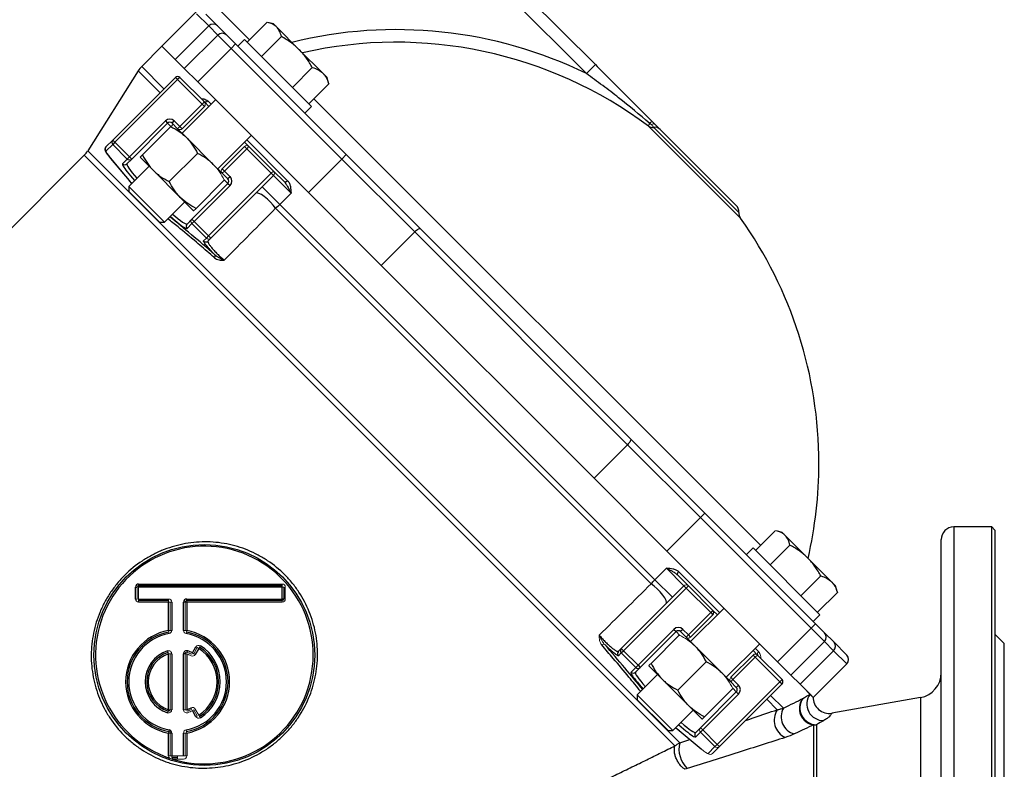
# Model space of a CAD drawing. Header units: millimetres. Extents: x -2057 to -42, y -528 to 953.
# Tile 15 of 22: x -769 to -456, y 205 to 442. Entities that reach past the tile are written whole.
import ezdxf

# ---------------------------------------------------------------- set-up
doc = ezdxf.new("R2010")
doc.units = ezdxf.units.MM

msp = doc.modelspace()

# ---------------------------------------------------------------- linework, layer by layer
at = {"color": 0, "linetype": 'Continuous', "lineweight": 25}
for p, q in [((-643.51, 485.42), (-586.03, 427.95)), ((-588.86, 425.12), (-646.33, 482.59)), ((-711.39, 445.82), (-723.41, 433.8)), ((-708.61, 440.21), (-712.43, 444.03)), ((-709.53, 443.96), (-705.84, 440.27)), ((-705.73, 445.82), (-695.72, 435.81)), ((-719.21, 429.6), (-708.61, 440.21)), ((-705.73, 437.34), (-708.61, 440.21)), ((-705.84, 440.27), (-702.9, 437.34)), ((-690.12, 441.42), (-696.43, 435.11)), ((-688.05, 440.87), (-689.82, 441.35)), ((-688.05, 440.87), (-687.07, 439.89)), ((-716.34, 426.73), (-705.73, 437.34)), ((-701.49, 433.09), (-705.73, 437.34)), ((-702.9, 437.34), (-700.07, 434.51)), ((-687.07, 439.89), (-679.88, 432.7)), ((-700.07, 434.51), (-701.49, 433.09)), ((-700.07, 434.51), (-664.98, 399.42)), ((-697.25, 435.92), (-699.37, 433.8)), ((-676.03, 414.71), (-697.25, 435.92)), ((-685.54, 436.84), (-691.85, 430.53)), ((-723.41, 433.8), (-729.85, 427.36)), ((-719.21, 429.6), (-723.41, 433.8)), ((-701.49, 433.09), (-712.1, 422.49)), ((-666.4, 398), (-701.49, 433.09)), ((-679.88, 432.7), (-672.38, 425.2)), ((-716.34, 426.73), (-719.21, 429.6)), ((-586.03, 427.95), (-588.86, 425.12)), ((-730.96, 425.97), (-746.97, 400.61)), ((-724.02, 419.04), (-730.96, 425.97)), ((-729.85, 427.36), (-722.78, 420.29)), ((-712.1, 422.49), (-716.34, 426.73)), ((-675.75, 427.05), (-682.06, 420.73)), ((-672.38, 425.2), (-671.08, 423.9)), ((-739.02, 404.04), (-719.17, 423.9)), ((-718.46, 423.19), (-738.32, 403.34)), ((-718.46, 423.19), (-719.17, 423.9)), ((-717.75, 423.9), (-718.46, 423.19)), ((-710.68, 415.42), (-718.46, 423.19)), ((-717.75, 423.9), (-709.97, 416.12)), ((-712.1, 422.49), (-677, 387.39)), ((-670.54, 421.84), (-676.85, 415.52)), ((-670.61, 422.13), (-671.08, 423.9)), ((-670.63, 422.12), (-670.54, 421.84)), ((-717.75, 408.34), (-710.68, 415.42)), ((-706.44, 416.83), (-717.05, 406.22)), ((-708.9, 416.46), (-707.85, 415.42)), ((-675.24, 417.13), (-533.6, 275.5)), ((-709.97, 414.71), (-717.05, 407.64)), ((-678.15, 412.59), (-676.03, 414.71)), ((-733.72, 398.74), (-722.35, 410.11)), ((-721.64, 409.41), (-733.01, 398.03)), ((-722.35, 410.11), (-721.64, 409.41)), ((-720.68, 408.45), (-721.64, 409.41)), ((-720.23, 409.41), (-719.52, 410.11)), ((-718.46, 407.64), (-720.23, 409.41)), ((-719.52, 410.11), (-717.75, 408.34)), ((-718.46, 407.64), (-715.63, 404.81)), ((-539.97, 379.24), (-569.17, 408.44)), ((-540.52, 381.08), (-567.5, 408.07)), ((-565.51, 407.42), (-541.4, 383.31)), ((-741.18, 401.89), (-739.02, 404.04)), ((-738.32, 403.34), (-739.02, 404.04)), ((-738.32, 403.34), (-739.02, 402.63)), ((-738.32, 403.34), (-733.72, 398.74)), ((-715.63, 404.81), (-707.15, 396.32)), ((-705.73, 394.91), (-695.12, 405.52)), ((-696.54, 404.1), (-683.57, 391.14)), ((-746.97, 400.61), (-559.29, 212.93)), ((-739.02, 402.63), (-741.18, 400.47)), ((-734.43, 398.03), (-739.02, 402.63)), ((-721.1, 390.86), (-712.15, 399.81)), ((-704.32, 394.91), (-697.25, 401.98)), ((-696.54, 401.27), (-703.61, 394.2)), ((-688.76, 393.5), (-696.54, 401.27)), ((-695.83, 401.98), (-688.05, 394.2)), ((-748.08, 399.23), (-914.06, 233.25)), ((-560.81, 211.95), (-748.08, 399.23)), ((-739.77, 398.28), (-733.93, 391.32)), ((-739.77, 398.28), (-739.71, 398.22)), ((-739.71, 398.22), (-733.87, 391.26)), ((-735.94, 396.52), (-734.43, 398.03)), ((-733.01, 398.03), (-734.53, 396.52)), ((-730.34, 398.59), (-726.1, 394.34)), ((-677, 387.39), (-666.4, 398)), ((-664.98, 399.42), (-666.4, 398)), ((-643.29, 374.9), (-666.4, 398)), ((-664.98, 399.42), (-641.42, 375.85)), ((-727.51, 395.76), (-733.96, 389.31)), ((-726.1, 394.34), (-717.61, 385.86)), ((-708.62, 373.64), (-688.76, 393.5)), ((-702.55, 391.73), (-704.32, 393.5)), ((-703.61, 394.2), (-701.84, 392.43)), ((-688.05, 394.2), (-684.7, 390.85)), ((-733.93, 391.32), (-733.87, 391.26)), ((-733.87, 391.26), (-733.05, 390.21)), ((-733.3, 390.54), (-733.06, 390.24)), ((-733.15, 390.12), (-733.06, 390.24)), ((-713.92, 378.94), (-702.55, 390.31)), ((-688.05, 392.79), (-707.91, 372.93)), ((-702.55, 390.31), (-703.69, 391.46)), ((-701.84, 392.43), (-702.55, 391.73)), ((-702.55, 390.31), (-701.84, 389.61)), ((-682.48, 387.22), (-688.05, 392.79)), ((-733.96, 389.31), (-733.96, 387.78)), ((-733.96, 389.31), (-723.51, 378.86)), ((-733.96, 387.78), (-724.92, 378.75)), ((-701.84, 389.61), (-713.22, 378.23)), ((-686.09, 383.6), (-691.67, 389.18)), ((-682.48, 387.22), (-686.09, 383.6)), ((-653.9, 364.29), (-677, 387.39)), ((-722.64, 378), (-716.2, 384.44)), ((-717.61, 385.86), (-713.37, 381.62)), ((-568.33, 263.35), (-687.39, 382.4)), ((-686.09, 383.6), (-567.13, 264.64)), ((-724.92, 378.75), (-724.17, 378)), ((-724.17, 378), (-722.64, 378)), ((-723.51, 378.86), (-722.64, 378)), ((-715.44, 377.42), (-713.92, 378.94)), ((-713.22, 378.23), (-708.62, 373.64)), ((-713.92, 377.53), (-715.44, 376.01)), ((-709.32, 372.93), (-713.92, 377.53)), ((-643.29, 374.9), (-653.9, 364.29)), ((-575.84, 307.44), (-643.29, 374.9)), ((-641.42, 375.85), (-574.88, 309.32)), ((-710.22, 372.04), (-709.32, 372.93)), ((-707.91, 372.93), (-708.8, 372.04)), ((-586.44, 296.83), (-653.9, 364.29)), ((-574.88, 309.32), (-551.32, 285.75)), ((-586.44, 296.83), (-575.84, 307.44)), ((-552.73, 284.34), (-575.84, 307.44)), ((-563.34, 273.73), (-586.44, 296.83)), ((-552.73, 284.34), (-563.34, 273.73)), ((-551.32, 285.75), (-552.73, 284.34)), ((-517.64, 249.25), (-552.73, 284.34)), ((-551.32, 285.75), (-516.23, 250.66)), ((-460.37, 281.36), (-472.37, 281.36)), ((-472.37, 281.36), (-472.37, 117.36)), ((-459.37, 280.36), (-460.37, 281.36)), ((-460.37, 117.36), (-460.37, 281.36)), ((-528.9, 280.2), (-535.21, 273.89)), ((-526.83, 279.65), (-528.6, 280.13)), ((-526.83, 279.65), (-525.85, 278.67)), ((-525.85, 278.67), (-518.66, 271.48)), ((-459.37, 280.36), (-459.37, 116.39)), ((-536.03, 274.7), (-538.15, 272.58)), ((-514.81, 253.49), (-536.03, 274.7)), ((-524.32, 275.62), (-530.63, 269.31)), ((-476.37, 113.45), (-476.37, 277.36)), ((-528.25, 238.64), (-563.34, 273.73)), ((-518.66, 271.48), (-511.16, 263.98)), ((-567.13, 264.64), (-563.52, 268.25)), ((-557.95, 262.68), (-563.52, 268.25)), ((-559.88, 266.03), (-556.53, 262.68)), ((-559.6, 267.16), (-546.63, 254.2)), ((-514.53, 265.83), (-520.84, 259.51)), ((-731.83, 258.52), (-731.83, 262.27)), ((-731.83, 262.27), (-731.33, 262.27)), ((-730.83, 263.27), (-685.33, 263.27)), ((-730.83, 263.27), (-730.83, 262.77)), ((-730.83, 262.77), (-685.33, 262.77)), ((-685.33, 262.27), (-730.83, 262.27)), ((-685.33, 258.52), (-685.33, 262.27)), ((-684.83, 262.27), (-684.83, 258.52)), ((-577.8, 242.82), (-557.95, 262.68)), ((-561.56, 259.07), (-567.13, 264.64)), ((-556.53, 262.68), (-548.75, 254.9)), ((-511.16, 263.98), (-509.86, 262.68)), ((-509.39, 260.91), (-509.86, 262.68)), ((-557.24, 261.97), (-577.1, 242.12)), ((-549.46, 254.2), (-557.24, 261.97)), ((-509.31, 260.62), (-515.63, 254.3)), ((-509.41, 260.9), (-509.31, 260.62)), ((-730.83, 258.52), (-721.33, 258.52)), ((-721.33, 258.02), (-730.83, 258.02)), ((-721.33, 257.52), (-730.83, 257.52)), ((-721.33, 248.52), (-721.33, 257.52)), ((-720.33, 257.52), (-720.33, 248.52)), ((-716.58, 248.52), (-716.58, 257.52)), ((-716.08, 257.52), (-716.58, 257.52)), ((-715.58, 258.52), (-685.33, 258.52)), ((-715.58, 258.02), (-715.58, 258.52)), ((-685.33, 258.02), (-715.58, 258.02)), ((-685.33, 257.52), (-715.58, 257.52)), ((-715.58, 257.52), (-715.58, 248.52)), ((-685.33, 258.02), (-685.33, 258.52)), ((-684.83, 258.52), (-685.33, 258.52)), ((-556.53, 247.12), (-549.46, 254.2)), ((-545.22, 255.61), (-555.82, 245)), ((-548.75, 253.49), (-555.82, 246.42)), ((-548.75, 254.9), (-549.46, 254.2)), ((-549.46, 254.2), (-548.75, 253.49)), ((-516.93, 251.37), (-514.81, 253.49)), ((-516.23, 250.66), (-517.64, 249.25)), ((-516.23, 250.66), (-513.4, 247.83)), ((-572.5, 237.52), (-561.13, 248.89)), ((-560.42, 248.18), (-571.79, 236.81)), ((-561.13, 248.89), (-560.42, 248.18)), ((-559.24, 247), (-560.42, 248.18)), ((-558.3, 248.89), (-559.01, 248.18)), ((-557.24, 246.42), (-559.01, 248.18)), ((-558.3, 248.89), (-556.53, 247.12)), ((-528.25, 238.64), (-517.64, 249.25)), ((-513.4, 245), (-517.64, 249.25)), ((-513.4, 247.83), (-510.47, 244.9)), ((-456.37, 244.36), (-459.37, 247.36)), ((-554.41, 243.59), (-545.93, 235.1)), ((-544.51, 233.69), (-533.9, 244.3)), ((-513.4, 245), (-524.01, 234.4)), ((-510.52, 242.13), (-513.4, 245)), ((-510.47, 244.9), (-506.33, 240.76)), ((-456.37, 111.36), (-456.37, 244.36)), ((-721.33, 223.43), (-721.33, 241.12)), ((-720.33, 241.12), (-720.33, 223.43)), ((-716.58, 223.43), (-716.58, 241.12)), ((-716.08, 241.12), (-716.58, 241.12)), ((-715.58, 241.12), (-715.58, 223.43)), ((-715.43, 241.59), (-715.28, 242.07)), ((-713.75, 241.43), (-712.65, 243.34)), ((-711.78, 242.84), (-712.88, 240.93)), ((-578.7, 241.93), (-577.8, 242.82)), ((-577.8, 241.41), (-578.69, 240.52)), ((-577.8, 242.82), (-577.1, 242.12)), ((-577.8, 241.41), (-577.1, 242.12)), ((-573.21, 236.81), (-577.8, 241.41)), ((-577.1, 242.12), (-572.5, 237.52)), ((-543.1, 233.69), (-536.03, 240.76)), ((-535.32, 242.88), (-534.27, 241.83)), ((-534.61, 240.76), (-526.83, 232.98)), ((-510.52, 242.13), (-521.13, 231.52)), ((-506.33, 237.93), (-510.52, 242.13)), ((-573.21, 236.81), (-572.5, 237.52)), ((-572.5, 237.52), (-571.79, 236.81)), ((-569.12, 237.37), (-564.88, 233.12)), ((-559.88, 229.64), (-550.93, 238.59)), ((-535.32, 240.05), (-542.39, 232.98)), ((-527.54, 232.27), (-535.32, 240.05)), ((-524.01, 234.4), (-528.25, 238.64)), ((-516.93, 227.33), (-506.33, 237.93)), ((-574.72, 235.3), (-573.21, 236.81)), ((-571.79, 236.81), (-573.31, 235.3)), ((-566.29, 234.54), (-572.74, 228.09)), ((-521.13, 231.52), (-524.01, 234.4)), ((-564.88, 233.12), (-556.39, 224.64)), ((-547.4, 212.42), (-527.54, 232.27)), ((-526.83, 231.57), (-546.69, 211.71)), ((-541.33, 230.51), (-543.1, 232.27)), ((-542.39, 232.98), (-540.62, 231.21)), ((-541.33, 230.51), (-540.62, 231.21)), ((-527.54, 232.27), (-526.83, 232.98)), ((-527.54, 232.27), (-526.83, 231.57)), ((-516.93, 227.33), (-521.13, 231.52)), ((-572.74, 228.09), (-572.74, 226.56)), ((-572.74, 228.09), (-562.29, 217.64)), ((-552.7, 217.72), (-541.33, 229.09)), ((-540.62, 228.39), (-551.99, 217.01)), ((-541.33, 229.09), (-542.47, 230.24)), ((-541.33, 229.09), (-540.62, 228.39)), ((-530.45, 227.96), (-526.4, 223.91)), ((-572.74, 226.56), (-563.7, 217.53)), ((-528.39, 223.41), (-531.69, 226.71)), ((-482.99, 227.25), (-511.09, 222.29)), ((-482.99, 227.25), (-482.99, -4.53)), ((-721.33, 223.43), (-721.49, 222.95)), ((-721.33, 223.43), (-720.83, 223.43)), ((-712.65, 221.21), (-713.75, 223.12)), ((-561.42, 216.78), (-554.98, 223.22)), ((-556.39, 224.64), (-552.15, 220.4)), ((-516.81, 1.36), (-516.81, 218.6)), ((-515.94, 218.67), (-515.94, 1.28)), ((-721.33, 208.77), (-721.33, 216.03)), ((-721.16, 217.01), (-721.25, 216.52)), ((-720.33, 216.03), (-720.83, 216.03)), ((-720.33, 216.03), (-720.33, 208.77)), ((-716.58, 208.77), (-716.58, 216.03)), ((-715.58, 216.03), (-715.58, 208.77)), ((-563.7, 217.53), (-562.95, 216.78)), ((-562.95, 216.78), (-561.42, 216.78)), ((-562.29, 217.64), (-561.42, 216.78)), ((-560.49, 217.67), (-560.61, 217.59)), ((-560.52, 217.68), (-559.47, 216.86)), ((-559.47, 216.86), (-552.52, 211.03)), ((-559.47, 216.86), (-559.41, 216.8)), ((-559.41, 216.8), (-552.46, 210.96)), ((-554.22, 216.2), (-552.7, 217.72)), ((-552.7, 216.31), (-554.22, 214.79)), ((-548.1, 211.71), (-552.7, 216.31)), ((-551.99, 217.01), (-547.4, 212.42)), ((-559.29, 212.93), (-556.08, 214.01)), ((-550.26, 209.56), (-548.1, 211.71)), ((-546.69, 211.71), (-548.85, 209.55)), ((-720.33, 208.77), (-718.46, 208.77)), ((-718.46, 207.77), (-720.08, 207.77))]:
    msp.add_line(p, q, dxfattribs=at)
at = {"color": 0, "linetype": 'Continuous', "lineweight": 18}
for p, q in [((-719.21, 429.6), (-723.41, 433.8)), ((-709.97, 416.12), (-710.68, 415.42)), ((-709.97, 414.71), (-710.68, 415.42)), ((-709.97, 416.12), (-708.56, 414.71)), ((-729.58, 399.34), (-720.63, 408.29)), ((-718.46, 407.64), (-717.75, 408.34)), ((-717.05, 407.64), (-717.75, 408.34)), ((-697.25, 403.39), (-695.83, 401.98)), ((-696.54, 401.27), (-697.25, 401.98)), ((-696.54, 401.27), (-695.83, 401.98)), ((-733.72, 398.74), (-734.43, 398.03)), ((-733.72, 398.74), (-733.01, 398.03)), ((-707.15, 396.32), (-704.32, 393.5)), ((-703.61, 394.2), (-704.32, 394.91)), ((-703.61, 394.2), (-704.32, 393.5)), ((-688.76, 393.5), (-688.05, 394.2)), ((-688.05, 392.79), (-688.76, 393.5)), ((-712.61, 382.37), (-703.66, 391.32)), ((-713.92, 378.94), (-713.22, 378.23)), ((-713.92, 377.53), (-713.22, 378.23)), ((-709.32, 372.93), (-708.62, 373.64)), ((-707.91, 372.93), (-708.62, 373.64)), ((-586.44, 296.83), (-653.9, 364.29)), ((-731.33, 258.52), (-731.33, 262.27)), ((-730.83, 262.77), (-730.83, 262.27)), ((-730.83, 262.27), (-730.83, 258.52)), ((-685.33, 263.27), (-685.33, 262.77)), ((-685.33, 262.77), (-685.33, 262.27)), ((-684.83, 262.27), (-685.33, 262.27)), ((-684.33, 262.27), (-684.33, 258.52)), ((-557.95, 262.68), (-557.24, 261.97)), ((-556.53, 262.68), (-557.24, 261.97)), ((-731.83, 258.52), (-731.33, 258.52)), ((-730.83, 258.02), (-730.83, 258.52)), ((-730.83, 257.52), (-730.83, 258.02)), ((-721.33, 258.02), (-721.33, 258.52)), ((-721.33, 257.52), (-721.33, 258.02)), ((-721.33, 257.52), (-720.83, 257.52)), ((-720.83, 257.52), (-720.33, 257.52)), ((-720.83, 248.52), (-720.83, 257.52)), ((-716.08, 257.52), (-716.08, 248.52)), ((-716.08, 257.52), (-715.58, 257.52)), ((-715.58, 258.02), (-715.58, 257.52)), ((-685.33, 258.02), (-685.33, 257.52)), ((-548.75, 254.9), (-547.34, 253.49)), ((-721.33, 248.52), (-720.83, 248.52)), ((-721.33, 248.52), (-721.25, 248.03)), ((-721.16, 247.54), (-721.25, 248.03)), ((-720.83, 248.52), (-720.33, 248.52)), ((-716.58, 248.52), (-716.08, 248.52)), ((-716.08, 248.52), (-715.58, 248.52)), ((-715.76, 247.54), (-715.67, 248.03)), ((-715.67, 248.03), (-715.58, 248.52)), ((-568.36, 238.12), (-559.41, 247.07)), ((-556.53, 247.12), (-557.24, 246.42)), ((-556.53, 247.12), (-555.82, 246.42)), ((-711.25, 243.69), (-711.51, 243.26)), ((-557.24, 246.42), (-554.41, 243.59)), ((-721.49, 241.59), (-721.64, 242.07)), ((-721.49, 241.59), (-721.33, 241.12)), ((-720.83, 241.12), (-721.33, 241.12)), ((-720.83, 241.12), (-720.33, 241.12)), ((-720.83, 223.43), (-720.83, 241.12)), ((-716.08, 241.12), (-716.08, 223.43)), ((-716.08, 241.12), (-715.58, 241.12)), ((-713.98, 240.99), (-713.75, 241.43)), ((-713.32, 241.18), (-713.75, 241.43)), ((-712.21, 243.09), (-713.32, 241.18)), ((-713.32, 241.18), (-712.88, 240.93)), ((-712.65, 243.34), (-712.21, 243.09)), ((-711.78, 242.84), (-712.21, 243.09)), ((-711.78, 242.84), (-711.51, 243.26)), ((-536.03, 242.17), (-534.61, 240.76)), ((-536.03, 240.76), (-535.32, 240.05)), ((-535.32, 240.05), (-534.61, 240.76)), ((-545.93, 235.1), (-543.1, 232.27)), ((-543.1, 233.69), (-542.39, 232.98)), ((-543.1, 232.27), (-542.39, 232.98)), ((-517.95, 228.34), (-521.13, 231.52)), ((-551.39, 221.15), (-542.44, 230.1)), ((-517.8, 228.19), (-517.95, 228.34)), ((-516.93, 227.33), (-517.8, 228.19)), ((-721.64, 222.48), (-721.49, 222.95)), ((-720.33, 223.43), (-720.83, 223.43)), ((-716.08, 223.43), (-716.58, 223.43)), ((-716.08, 223.43), (-715.58, 223.43)), ((-715.43, 222.95), (-715.58, 223.43)), ((-714.21, 224), (-713.98, 223.56)), ((-713.75, 223.12), (-713.32, 223.37)), ((-713.32, 223.37), (-712.21, 221.46)), ((-712.88, 223.62), (-711.78, 221.71)), ((-711.78, 221.71), (-711.51, 221.29)), ((-712.65, 221.21), (-712.21, 221.46)), ((-711.25, 220.86), (-711.51, 221.29)), ((-721.33, 216.03), (-721.25, 216.52)), ((-721.33, 216.03), (-720.83, 216.03)), ((-720.83, 208.77), (-720.83, 216.03)), ((-716.58, 216.03), (-716.08, 216.03)), ((-716.08, 216.03), (-716.08, 208.77)), ((-716.08, 216.03), (-715.58, 216.03)), ((-715.76, 217.01), (-715.67, 216.52)), ((-715.67, 216.52), (-715.58, 216.03)), ((-552.7, 217.72), (-551.99, 217.01)), ((-551.99, 217.01), (-552.7, 216.31)), ((-547.4, 212.42), (-548.1, 211.71)), ((-547.4, 212.42), (-546.69, 211.71)), ((-721.33, 208.77), (-720.83, 208.77)), ((-720.33, 208.77), (-720.83, 208.77)), ((-720.33, 208.77), (-720.33, 208.27)), ((-718.46, 208.27), (-720.33, 208.27)), ((-720.08, 208.27), (-720.08, 207.77)), ((-718.46, 208.77), (-716.58, 208.77)), ((-718.46, 208.77), (-718.46, 208.27)), ((-718.46, 208.27), (-718.46, 207.77)), ((-716.58, 207.77), (-718.46, 207.77)), ((-716.58, 208.77), (-716.08, 208.77)), ((-716.08, 208.77), (-715.58, 208.77))]:
    msp.add_line(p, q, dxfattribs=at)
at = {"color": 0, "linetype": 'Continuous', "lineweight": 25, "flags": 128}
for points in [[(-683.57, 391.14), (-683.72, 391.01), (-683.88, 390.9), (-684.04, 390.81), (-684.2, 390.76), (-684.35, 390.74), (-684.49, 390.74), (-684.61, 390.78), (-684.7, 390.85)], [(-687.39, 382.4), (-688.13, 383.37), (-689.02, 384.36), (-689.99, 385.29), (-690.97, 386.1), (-691.9, 386.73), (-692.7, 387.13), (-693.31, 387.27), (-693.69, 387.15)], [(-641.42, 375.85), (-641.54, 375.91), (-641.7, 375.92), (-641.91, 375.87), (-642.16, 375.76), (-642.43, 375.61), (-642.72, 375.4), (-643.01, 375.17), (-643.29, 374.9)], [(-574.88, 309.32), (-574.82, 309.2), (-574.81, 309.03), (-574.86, 308.82), (-574.97, 308.58), (-575.13, 308.3), (-575.33, 308.02), (-575.57, 307.72), (-575.84, 307.44)], [(-559.88, 266.03), (-559.95, 266.13), (-559.99, 266.25), (-560, 266.38), (-559.97, 266.54), (-559.92, 266.7), (-559.84, 266.86), (-559.73, 267.02), (-559.6, 267.16)], [(-563.58, 257.04), (-563.46, 257.43), (-563.6, 258.04), (-564, 258.84), (-564.63, 259.76), (-565.44, 260.75), (-566.38, 261.72), (-567.36, 262.61), (-568.33, 263.35)]]:
    msp.add_lwpolyline(points, dxfattribs=at)
at = {"color": 0, "linetype": 'Continuous', "lineweight": 18, "flags": 128}
msp.add_lwpolyline([(-552.52, 211.03), (-552.41, 210.93), (-552.38, 210.91)], dxfattribs=at)
at = {"color": 0, "linetype": 'Continuous', "lineweight": 25}
msp.add_circle((-709.97, 240.76), 35, dxfattribs=at)
for centre, radius, start, end in [((-707.19, 438.85), 1.96, 46.2132, 136.1639), ((-704.32, 435.92), 2, 45, 135), ((-649.16, 301.57), 137.48, 63.9838, 103.9056), ((-649.16, 301.57), 133.49, 53.1864, 102.8684), ((-724.19, 421.7), 8, 135, 147.7244), ((-718.46, 423.19), 1, 45, 135), ((-709.61, 417.07), 0.933, 230.1772, 319.3769), ((-720.93, 408.7), 2, 45, 135), ((-720.93, 408.7), 1, 45, 135), ((-567.83, 410.52), 2.47, 237.0612, 277.4878), ((-567.17, 405.69), 2.4, 46.1188, 97.9489), ((-738.32, 403.34), 0.998, 135.1094, 225.109), ((-753.74, 404.89), 8, 315, 327.7244), ((-740.47, 401.18), 0.998, 135.1094, 225.109), ((-735.23, 397.22), 0.998, 224.891, 314.8906), ((-703.26, 391.02), 1, 315, 45), ((-703.26, 391.02), 2, 315, 45), ((-543.52, 381.19), 3, 357.9782, 45), ((-537.52, 380.98), 3, 177.9782, 215.4223), ((-649.16, 301.57), 134, 0, 35.4223), ((-714.73, 376.72), 0.998, 135.1094, 225.109), ((-709.51, 372.74), 0.998, 224.891, 314.8906), ((-707.42, 367.29), 0.862, 318.0988, 27.6906), ((-649.16, 301.57), 134, 346.9927, 0), ((-472.37, 277.36), 4, 90, 180), ((-709.97, 240.76), 34.5, 252.959, 251.2493), ((-730.83, 262.27), 1, 90, 180), ((-715.58, 257.52), 1, 90, 180), ((-549.46, 254.2), 1, 315, 45), ((-718.46, 232.27), 16.5, 100.0346, 259.9654), ((-718.46, 232.27), 16, 100.0346, 259.9654), ((-718.46, 232.27), 15.5, 100.0346, 259.9654), ((-718.46, 232.27), 15.5, 280.0346, 79.9654), ((-718.46, 232.27), 16, 280.0346, 79.9654), ((-718.46, 232.27), 16.5, 280.0346, 79.9654), ((-559.71, 247.48), 2, 45, 135), ((-559.71, 247.48), 1, 45, 135), ((-514.81, 246.42), 2, 315, 45), ((-718.46, 232.27), 13.5, 302.2924, 57.7076), ((-511.88, 243.54), 1.96, 313.8361, 43.7868), ((-718.46, 232.27), 10.3, 108.0074, 251.9926), ((-718.46, 232.27), 9.8, 108.0074, 251.9926), ((-718.46, 232.27), 9.3, 108.0074, 251.9926), ((-715.58, 241.12), 1, 71.9926, 180), ((-718.46, 232.27), 10.3, 62.7824, 71.9926), ((-718.46, 232.27), 12.5, 302.2924, 57.7076), ((-718.46, 232.27), 13, 302.2924, 57.7076), ((-577.99, 241.22), 0.998, 135.1094, 225.109), ((-577.1, 242.12), 0.998, 135.1094, 225.109), ((-507.74, 239.35), 2, 315, 45), ((-574.01, 236), 0.998, 224.891, 314.8906), ((-572.5, 237.52), 0.998, 224.891, 314.8906), ((-484.37, 235.13), 8, 280, 0), ((-542.04, 229.8), 2, 315, 45), ((-527.54, 232.27), 1, 315, 45), ((-542.04, 229.8), 1, 315, 45), ((-513.78, 225.2), 5.21, 143.0268, 272.2595), ((-516.09, 223.8), 5.26, 143.1742, 262.0831), ((-515.85, 224), 5.34, 146.4305, 269.002), ((-511.94, 227.22), 5, 177.7692, 279.6862), ((-718.46, 232.27), 9.3, 288.0074, 297.2176), ((-523.18, 220.15), 6.15, 147.9849, 244.3189), ((-521.56, 221.14), 5.58, 150.1546, 255.3845), ((-516.81, 223.72), 5.13, 269.9985, 279.7515), ((-721.33, 216.03), 1, 0, 79.9654), ((-553.51, 215.5), 0.998, 135.1094, 225.109), ((-550.83, 210.95), 8.69, 166.8543, 225.2892)]:
    msp.add_arc(centre, radius, start, end, dxfattribs=at)
at = {"color": 0, "linetype": 'Continuous', "lineweight": 18}
for centre, radius, start, end in [((-710.68, 415.42), 1, 315, 45), ((-566.43, 412.42), 3.9, 233.1132, 241.5261), ((-567.7, 408), 1.16, 56.9307, 120.8203), ((-717.75, 408.34), 1, 225, 315), ((-696.54, 401.27), 1, 45, 135), ((-733.72, 398.74), 0.998, 224.891, 314.8906), ((-703.61, 394.2), 1, 135, 225), ((-688.76, 393.5), 1, 315, 45), ((-713.22, 378.24), 0.998, 135.1094, 225.109), ((-708.62, 373.64), 0.998, 224.891, 314.8906), ((-730.83, 262.27), 0.5, 90, 180), ((-685.33, 262.27), 1, 0, 90), ((-557.24, 261.97), 1, 45, 135), ((-730.83, 258.52), 1, 180, 270), ((-721.33, 257.52), 1, 0, 90), ((-715.58, 257.52), 0.5, 90, 180), ((-685.33, 258.52), 0.5, 270, 0), ((-685.33, 258.52), 1, 270, 0), ((-721.33, 248.52), 1, 280.0346, 0), ((-715.58, 248.52), 1, 180, 259.9654), ((-711.78, 242.84), 1, 57.7076, 150), ((-583.44, 243.31), 0.862, 62.3094, 131.9012), ((-556.53, 247.12), 1, 225, 315), ((-721.33, 241.12), 1, 0, 108.0074), ((-715.58, 241.12), 0.5, 71.9926, 180), ((-718.46, 232.27), 9.3, 62.7824, 71.9926), ((-718.46, 232.27), 9.8, 62.7824, 71.9926), ((-713.75, 241.43), 1, 242.7824, 330), ((-535.32, 240.05), 1, 45, 135), ((-533.67, 241.13), 0.933, 130.6231, 219.8228), ((-542.39, 232.98), 1, 135, 225), ((-721.33, 223.43), 1, 251.9926, 0), ((-721.33, 223.43), 0.5, 251.9926, 0), ((-715.58, 223.43), 1, 180, 288.0074), ((-718.46, 232.27), 9.8, 288.0074, 297.2176), ((-718.46, 232.27), 10.3, 288.0074, 297.2176), ((-713.75, 223.12), 1, 30, 117.2176), ((-711.78, 221.71), 1, 210, 302.2924), ((-721.33, 216.03), 0.5, 0, 79.9654), ((-715.58, 216.03), 1, 100.0346, 180), ((-551.99, 217.02), 0.998, 135.1094, 225.109), ((-549.55, 210.26), 0.998, 224.891, 314.8906), ((-547.4, 212.42), 0.998, 224.891, 314.8906), ((-720.33, 208.77), 1, 180, 223.1309), ((-716.58, 208.77), 1, 270, 0)]:
    msp.add_arc(centre, radius, start, end, dxfattribs=at)
at = {"color": 0, "linetype": 'Continuous', "lineweight": 25}
for centre, major_axis, ratio, start_param, end_param in [((-734.81, 394.11), (-6.36, 6.36), 0.087489, 0, 0.785398), ((-725.69, 386.27), (-10.25, 10.25), 0.087489, 0, 0.300914), ((-724.98, 386.97), (-9.55, 9.55), 0.093969, 0, 0.936523), ((-725.69, 386.27), (-10.25, 10.25), 0.087489, 0.300914, 0.986366), ((-651.54, 299.2), (-98.3, 98.3), 0.087506, 5.392362, 5.579574), ((-725.69, 386.27), (-10.25, 10.25), 0.087489, 2.155226, 2.861788), ((-724.98, 386.97), (-9.55, 9.55), 0.093969, 2.20507, 3.141593), ((-725.69, 386.27), (-10.25, 10.25), 0.087489, 2.861788, 3.141593), ((-651.54, 299.2), (98.3, -98.3), 0.087506, 0.703612, 0.890824), ((-564.47, 225.05), (10.25, -10.25), 0.087489, 3.141593, 3.442507), ((-564.47, 225.05), (10.25, -10.25), 0.087489, 3.442507, 4.127959), ((-563.76, 225.75), (9.55, -9.55), 0.093969, 3.141593, 4.078115), ((-564.47, 225.05), (10.25, -10.25), 0.087489, 5.296819, 6.003381), ((-563.76, 225.75), (9.55, -9.55), 0.093969, 5.346663, 6.283185), ((-564.47, 225.05), (10.25, -10.25), 0.087489, 6.003381, 6.283185)]:
    msp.add_ellipse(centre, major_axis=major_axis, ratio=ratio, start_param=start_param, end_param=end_param, dxfattribs=at)
at = {"color": 0, "linetype": 'Continuous', "lineweight": 18}
msp.add_ellipse((-556.62, 215.92), major_axis=(6.36, -6.36), ratio=0.087489, start_param=5.497787, end_param=6.283185, dxfattribs=at)
at = {"color": 0, "linetype": 'Continuous', "lineweight": 25}
for points, knots in [([(-687.07, 439.89), (-687.12, 439.94), (-687.54, 440.34), (-688.4, 440.91), (-689.38, 441.19), (-689.83, 441.32)], [0, 0, 0, 0, 0.076605, 0.580057, 1, 1, 1, 1]), ([(-685.54, 436.84), (-685.68, 437.45), (-685.87, 438.01), (-686.37, 439.04), (-686.68, 439.5), (-687.07, 439.89)], [0, 0, 0, 0, 0.5, 0.5, 1, 1, 1, 1]), ([(-679.88, 432.7), (-680.3, 433.12), (-680.73, 433.52), (-681.63, 434.27), (-682.09, 434.63), (-683.51, 435.66), (-684.51, 436.27), (-685.54, 436.84)], [0, 0, 0, 0, 0.25, 0.25, 0.5, 0.5, 1, 1, 1, 1]), ([(-675.75, 427.05), (-676.32, 428.08), (-676.93, 429.08), (-678.3, 430.97), (-679.05, 431.87), (-679.88, 432.7)], [0, 0, 0, 0, 0.5, 0.5, 1, 1, 1, 1]), ([(-586.03, 427.95), (-584.49, 426.4), (-582.95, 424.87), (-579.89, 421.8), (-578.36, 420.27), (-575.3, 417.21), (-573.78, 415.69), (-570.73, 412.65), (-569.21, 411.13), (-567.7, 409.61)], [0, 0, 0, 0, 0.25, 0.25, 0.5, 0.5, 0.75, 0.75, 1, 1, 1, 1]), ([(-675.75, 427.05), (-675.09, 426.85), (-674.47, 426.61), (-673.33, 426.01), (-672.82, 425.64), (-672.38, 425.2)], [0, 0, 0, 0, 0.5, 0.5, 1, 1, 1, 1]), ([(-672.38, 425.2), (-672.16, 424.98), (-671.96, 424.74), (-671.59, 424.23), (-671.42, 423.96), (-670.96, 423.1), (-670.73, 422.49), (-670.54, 421.84)], [0, 0, 0, 0, 0.25, 0.25, 0.5, 0.5, 1, 1, 1, 1]), ([(-568.77, 409.31), (-572, 412.09), (-575.28, 414.79), (-580.31, 418.74), (-582, 420.04), (-585.41, 422.6), (-587.13, 423.87), (-588.86, 425.12)], [0, 0, 0, 0, 0.5, 0.5, 0.75, 0.75, 1, 1, 1, 1]), ([(-711.04, 417.19), (-710.74, 417.17), (-709.9, 417.11), (-709.29, 416.72), (-708.9, 416.46)], [0, 0, 0, 0, 0.361632, 1, 1, 1, 1]), ([(-569.17, 408.44), (-569.2, 408.51), (-569.18, 408.61), (-569.05, 408.91), (-568.93, 409.09), (-568.77, 409.31)], [0, 0, 0, 0, 0.5, 0.5, 1, 1, 1, 1]), ([(-567.5, 408.07), (-567.62, 408.18), (-567.72, 408.31), (-567.9, 408.54), (-567.97, 408.62), (-568.12, 408.8), (-568.2, 408.9), (-568.29, 409)], [0, 0, 0, 0, 0.5, 0.5, 0.75, 0.75, 1, 1, 1, 1]), ([(-567.06, 408.97), (-566.73, 408.64), (-566.44, 408.35), (-565.92, 407.83), (-565.7, 407.61), (-565.51, 407.42)], [0, 0, 0, 0, 0.5, 0.5, 1, 1, 1, 1]), ([(-720.63, 408.29), (-719.71, 407.83), (-718.82, 407.32), (-717.14, 406.17), (-716.35, 405.53), (-715.63, 404.81)], [0, 0, 0, 0, 0.5, 0.5, 1, 1, 1, 1]), ([(-715.63, 404.81), (-715.27, 404.45), (-714.93, 404.07), (-714.28, 403.28), (-713.98, 402.88), (-713.12, 401.62), (-712.61, 400.73), (-712.15, 399.81)], [0, 0, 0, 0, 0.25, 0.25, 0.5, 0.5, 1, 1, 1, 1]), ([(-741.18, 401.89), (-741.28, 401.75), (-741.47, 401.49), (-741.51, 401.07), (-741.46, 400.74), (-741.32, 400.4), (-741.08, 399.97), (-740.63, 399.34), (-740.14, 398.72), (-739.83, 398.35), (-739.77, 398.28)], [0, 0, 0, 0, 0.082239, 0.152357, 0.23008, 0.336643, 0.50998, 0.73385, 0.948531, 1, 1, 1, 1]), ([(-707.15, 396.32), (-707.51, 396.68), (-707.89, 397.03), (-708.67, 397.67), (-709.08, 397.98), (-710.33, 398.84), (-711.22, 399.35), (-712.15, 399.81)], [0, 0, 0, 0, 0.25, 0.25, 0.5, 0.5, 1, 1, 1, 1]), ([(-729.58, 399.34), (-729.12, 398.42), (-728.61, 397.53), (-727.46, 395.85), (-726.82, 395.07), (-726.1, 394.34)], [0, 0, 0, 0, 0.5, 0.5, 1, 1, 1, 1]), ([(-726.1, 394.34), (-725.74, 393.98), (-725.36, 393.64), (-724.57, 392.99), (-724.17, 392.69), (-722.91, 391.83), (-722.02, 391.32), (-721.1, 390.86)], [0, 0, 0, 0, 0.25, 0.25, 0.5, 0.5, 1, 1, 1, 1]), ([(-733.95, 391.34), (-733.74, 391.09), (-733.49, 390.8), (-733.32, 390.58), (-733.3, 390.54)], [0, 0, 0, 0, 0.847041, 1, 1, 1, 1]), ([(-717.61, 385.86), (-717.97, 386.22), (-718.31, 386.6), (-718.96, 387.38), (-719.26, 387.79), (-720.13, 389.05), (-720.63, 389.94), (-721.1, 390.86)], [0, 0, 0, 0, 0.25, 0.25, 0.5, 0.5, 1, 1, 1, 1]), ([(-684.7, 390.85), (-684.44, 390.59), (-684.22, 390.29), (-683.81, 389.68), (-683.62, 389.36), (-683.26, 388.74), (-683.09, 388.43), (-682.77, 387.81), (-682.62, 387.51), (-682.48, 387.22)], [0, 0, 0, 0, 0.25, 0.25, 0.5, 0.5, 0.75, 0.75, 1, 1, 1, 1]), ([(-683.57, 391.14), (-683.34, 390.9), (-683.16, 390.62), (-682.95, 390.16), (-682.89, 390), (-682.79, 389.67), (-682.75, 389.5), (-682.57, 388.66), (-682.53, 387.94), (-682.48, 387.22)], [0, 0, 0, 0, 0.25, 0.25, 0.375, 0.375, 0.5, 0.5, 1, 1, 1, 1]), ([(-712.61, 382.37), (-713.54, 382.84), (-714.43, 383.34), (-716.1, 384.49), (-716.89, 385.14), (-717.61, 385.86)], [0, 0, 0, 0, 0.5, 0.5, 1, 1, 1, 1]), ([(-706.78, 366.72), (-707.17, 367.05), (-709.12, 368.75), (-713.06, 372.11), (-717.64, 375.95), (-720.48, 378.25), (-721.54, 379.1)], [0, 0, 0, 0, 0.073643, 0.368333, 0.764368, 1, 1, 1, 1]), ([(-706.66, 367.69), (-706.93, 367.97), (-707.2, 368.25), (-707.72, 368.79), (-707.96, 369.05), (-708.31, 369.44), (-708.43, 369.56), (-708.64, 369.81), (-708.75, 369.93), (-709.05, 370.27), (-709.22, 370.48), (-709.55, 370.88), (-709.68, 371.05), (-709.91, 371.37), (-710.01, 371.5), (-710.15, 371.74), (-710.19, 371.83), (-710.24, 371.97), (-710.24, 372.02), (-710.22, 372.04)], [0, 0, 0, 0, 0.125, 0.125, 0.25, 0.25, 0.3125, 0.3125, 0.375, 0.375, 0.5, 0.5, 0.625, 0.625, 0.75, 0.75, 0.875, 0.875, 1, 1, 1, 1]), ([(-708.8, 372.04), (-708.86, 371.99), (-708.87, 371.9), (-708.82, 371.7), (-708.8, 371.63), (-708.73, 371.46), (-708.68, 371.37), (-708.57, 371.17), (-708.51, 371.06), (-708.36, 370.83), (-708.27, 370.7), (-707.98, 370.31), (-707.76, 370.02), (-707.24, 369.39), (-706.95, 369.06), (-706.48, 368.55), (-706.31, 368.38), (-705.98, 368.04), (-705.82, 367.87), (-705.48, 367.54), (-705.31, 367.38), (-704.97, 367.06), (-704.8, 366.91), (-704.3, 366.47), (-703.98, 366.2), (-703.68, 365.96)], [0, 0, 0, 0, 0.125, 0.125, 0.1875, 0.1875, 0.25, 0.25, 0.3125, 0.3125, 0.375, 0.375, 0.5, 0.5, 0.625, 0.625, 0.6875, 0.6875, 0.75, 0.75, 0.8125, 0.8125, 0.875, 0.875, 1, 1, 1, 1]), ([(-706.78, 366.72), (-706.57, 366.54), (-706.35, 366.4), (-705.86, 366.18), (-705.6, 366.1), (-705.07, 366), (-704.8, 365.97), (-704.25, 365.95), (-703.96, 365.95), (-703.68, 365.96)], [0, 0, 0, 0, 0.25, 0.25, 0.5, 0.5, 0.75, 0.75, 1, 1, 1, 1]), ([(-706.66, 367.69), (-706.43, 367.48), (-706.19, 367.29), (-705.69, 366.95), (-705.43, 366.8), (-704.92, 366.52), (-704.67, 366.39), (-704.17, 366.16), (-703.92, 366.06), (-703.68, 365.96)], [0, 0, 0, 0, 0.25, 0.25, 0.5, 0.5, 0.75, 0.75, 1, 1, 1, 1]), ([(-525.85, 278.67), (-525.9, 278.72), (-526.32, 279.12), (-527.18, 279.69), (-528.16, 279.97), (-528.61, 280.1)], [0, 0, 0, 0, 0.076605, 0.580057, 1, 1, 1, 1]), ([(-524.32, 275.62), (-524.46, 276.22), (-524.65, 276.79), (-525.15, 277.82), (-525.46, 278.28), (-525.85, 278.67)], [0, 0, 0, 0, 0.5, 0.5, 1, 1, 1, 1]), ([(-674.1, 240.77), (-674.12, 238.41), (-674.37, 236.09), (-674.95, 233.22), (-675.09, 232.65), (-675.38, 231.51), (-675.54, 230.94), (-676.06, 229.25), (-676.46, 228.15), (-677.82, 224.91), (-678.93, 222.85), (-680.59, 220.39), (-680.93, 219.9), (-681.64, 218.96), (-682.01, 218.49), (-683.13, 217.13), (-683.92, 216.26), (-685.58, 214.61), (-686.46, 213.82), (-688.28, 212.32), (-689.24, 211.61), (-692.19, 209.65), (-694.25, 208.55), (-697.49, 207.2), (-698.6, 206.8), (-700.86, 206.11), (-702, 205.82), (-705.43, 205.13), (-707.75, 204.9), (-711.26, 204.88), (-712.45, 204.94), (-714.78, 205.16), (-715.94, 205.33), (-718.22, 205.77), (-719.36, 206.05), (-721.04, 206.55), (-721.6, 206.74), (-722.71, 207.13), (-723.26, 207.34), (-725.99, 208.46), (-728.06, 209.57), (-730.99, 211.52), (-731.94, 212.22), (-733.32, 213.35), (-733.77, 213.74), (-734.64, 214.53), (-735.07, 214.94), (-737.14, 217.03), (-738.63, 218.84), (-740.58, 221.79), (-741.19, 222.82), (-742.29, 224.9), (-742.78, 225.97), (-744.1, 229.21), (-744.76, 231.45), (-745.65, 236.09), (-745.86, 238.41), (-745.84, 241.9), (-745.77, 243.07), (-745.53, 245.4), (-745.35, 246.57), (-744.64, 250.02), (-743.95, 252.26), (-742.81, 254.98), (-742.57, 255.52), (-742.06, 256.59), (-741.79, 257.12), (-740.95, 258.67), (-740.34, 259.67), (-739.03, 261.61), (-738.33, 262.56), (-737.21, 263.92), (-736.82, 264.37), (-736.02, 265.25), (-735.61, 265.68), (-733.51, 267.76), (-731.7, 269.25), (-728.77, 271.2), (-727.76, 271.81), (-725.67, 272.92), (-724.6, 273.43), (-721.36, 274.77), (-719.13, 275.46), (-715.68, 276.15), (-714.51, 276.33), (-712.18, 276.57), (-711.01, 276.63), (-708.69, 276.64), (-707.52, 276.58), (-705.2, 276.37), (-704.04, 276.2), (-700.56, 275.52), (-698.32, 274.85), (-695.08, 273.52), (-694.01, 273.02), (-692.45, 272.19), (-691.93, 271.9), (-690.91, 271.29), (-690.42, 270.98), (-687.97, 269.34), (-686.16, 267.86), (-684.07, 265.77), (-683.66, 265.34), (-682.87, 264.46), (-682.48, 264.01), (-681.36, 262.63), (-680.67, 261.69), (-678.73, 258.76), (-677.63, 256.68), (-675.84, 252.3), (-675.18, 250.05), (-674.52, 246.62), (-674.36, 245.47), (-674.15, 243.13), (-674.1, 241.95), (-674.1, 240.77)], [0, 0, 0, 0, 0.03125, 0.03125, 0.039062, 0.039062, 0.046875, 0.046875, 0.0625, 0.0625, 0.09375, 0.09375, 0.101562, 0.101562, 0.109375, 0.109375, 0.125, 0.125, 0.140625, 0.140625, 0.15625, 0.15625, 0.1875, 0.1875, 0.203125, 0.203125, 0.21875, 0.21875, 0.25, 0.25, 0.265625, 0.265625, 0.28125, 0.28125, 0.296875, 0.296875, 0.304687, 0.304687, 0.3125, 0.3125, 0.34375, 0.34375, 0.359375, 0.359375, 0.367187, 0.367187, 0.375, 0.375, 0.40625, 0.40625, 0.421875, 0.421875, 0.4375, 0.4375, 0.46875, 0.46875, 0.5, 0.5, 0.515625, 0.515625, 0.53125, 0.53125, 0.5625, 0.5625, 0.570313, 0.570313, 0.578125, 0.578125, 0.59375, 0.59375, 0.609375, 0.609375, 0.617188, 0.617188, 0.625, 0.625, 0.65625, 0.65625, 0.671875, 0.671875, 0.6875, 0.6875, 0.71875, 0.71875, 0.734375, 0.734375, 0.75, 0.75, 0.765625, 0.765625, 0.78125, 0.78125, 0.8125, 0.8125, 0.828125, 0.828125, 0.835938, 0.835938, 0.84375, 0.84375, 0.875, 0.875, 0.882813, 0.882813, 0.890625, 0.890625, 0.90625, 0.90625, 0.9375, 0.9375, 0.96875, 0.96875, 0.984375, 0.984375, 1, 1, 1, 1]), ([(-518.66, 271.48), (-519.08, 271.9), (-519.51, 272.3), (-520.41, 273.05), (-520.87, 273.41), (-522.29, 274.44), (-523.29, 275.05), (-524.32, 275.62)], [0, 0, 0, 0, 0.25, 0.25, 0.5, 0.5, 1, 1, 1, 1]), ([(-514.53, 265.83), (-515.1, 266.86), (-515.71, 267.86), (-517.08, 269.75), (-517.83, 270.65), (-518.66, 271.48)], [0, 0, 0, 0, 0.5, 0.5, 1, 1, 1, 1]), ([(-559.6, 267.16), (-559.83, 267.4), (-560.11, 267.57), (-560.58, 267.78), (-560.74, 267.84), (-561.06, 267.94), (-561.23, 267.99), (-562.08, 268.17), (-562.8, 268.21), (-563.52, 268.25)], [0, 0, 0, 0, 0.25, 0.25, 0.375, 0.375, 0.5, 0.5, 1, 1, 1, 1]), ([(-559.88, 266.03), (-560.14, 266.29), (-560.44, 266.51), (-561.06, 266.93), (-561.37, 267.12), (-562, 267.47), (-562.31, 267.64), (-562.92, 267.96), (-563.23, 268.11), (-563.52, 268.25)], [0, 0, 0, 0, 0.25, 0.25, 0.5, 0.5, 0.75, 0.75, 1, 1, 1, 1]), ([(-514.53, 265.83), (-513.87, 265.63), (-513.25, 265.39), (-512.11, 264.79), (-511.6, 264.42), (-511.16, 263.98)], [0, 0, 0, 0, 0.5, 0.5, 1, 1, 1, 1]), ([(-511.16, 263.98), (-510.94, 263.76), (-510.74, 263.52), (-510.37, 263.01), (-510.2, 262.74), (-509.74, 261.88), (-509.51, 261.27), (-509.31, 260.62)], [0, 0, 0, 0, 0.25, 0.25, 0.5, 0.5, 1, 1, 1, 1]), ([(-584.77, 247.05), (-584.54, 246.75), (-584.27, 246.43), (-583.83, 245.94), (-583.68, 245.77), (-583.36, 245.43), (-583.19, 245.26), (-582.86, 244.92), (-582.69, 244.75), (-582.36, 244.42), (-582.18, 244.26), (-581.68, 243.79), (-581.35, 243.5), (-580.72, 242.97), (-580.43, 242.75), (-580.03, 242.47), (-579.9, 242.38), (-579.67, 242.23), (-579.56, 242.16), (-579.36, 242.05), (-579.27, 242.01), (-579.1, 241.94), (-579.03, 241.91), (-578.84, 241.87), (-578.75, 241.88), (-578.7, 241.93)], [0, 0, 0, 0, 0.125, 0.125, 0.1875, 0.1875, 0.25, 0.25, 0.3125, 0.3125, 0.375, 0.375, 0.5, 0.5, 0.625, 0.625, 0.6875, 0.6875, 0.75, 0.75, 0.8125, 0.8125, 0.875, 0.875, 1, 1, 1, 1]), ([(-571.63, 229.2), (-572.85, 230.71), (-575.55, 234.02), (-579.75, 239), (-582.78, 242.52), (-584.02, 243.96)], [0, 0, 0, 0, 0.3300689, 0.7268556, 1, 1, 1, 1]), ([(-578.69, 240.52), (-578.72, 240.49), (-578.77, 240.49), (-578.91, 240.54), (-579, 240.59), (-579.23, 240.73), (-579.37, 240.82), (-579.68, 241.05), (-579.86, 241.19), (-580.25, 241.51), (-580.47, 241.69), (-580.81, 241.99), (-580.93, 242.09), (-581.17, 242.31), (-581.3, 242.42), (-581.68, 242.77), (-581.94, 243.02), (-582.48, 243.53), (-582.76, 243.8), (-583.04, 244.08)], [0, 0, 0, 0, 0.125, 0.125, 0.25, 0.25, 0.375, 0.375, 0.5, 0.5, 0.625, 0.625, 0.6875, 0.6875, 0.75, 0.75, 0.875, 0.875, 1, 1, 1, 1]), ([(-554.41, 243.59), (-554.05, 243.23), (-553.71, 242.85), (-553.06, 242.06), (-552.76, 241.66), (-551.9, 240.4), (-551.39, 239.51), (-550.93, 238.59)], [0, 0, 0, 0, 0.25, 0.25, 0.5, 0.5, 1, 1, 1, 1]), ([(-568.36, 238.12), (-567.9, 237.2), (-567.39, 236.31), (-566.24, 234.63), (-565.6, 233.85), (-564.88, 233.12)], [0, 0, 0, 0, 0.5, 0.5, 1, 1, 1, 1]), ([(-545.93, 235.1), (-546.29, 235.46), (-546.67, 235.81), (-547.45, 236.45), (-547.86, 236.76), (-549.11, 237.62), (-550, 238.13), (-550.93, 238.59)], [0, 0, 0, 0, 0.25, 0.25, 0.5, 0.5, 1, 1, 1, 1]), ([(-564.88, 233.12), (-564.52, 232.76), (-564.14, 232.42), (-563.35, 231.77), (-562.94, 231.47), (-561.69, 230.61), (-560.8, 230.1), (-559.88, 229.64)], [0, 0, 0, 0, 0.25, 0.25, 0.5, 0.5, 1, 1, 1, 1]), ([(-556.39, 224.64), (-556.75, 225), (-557.09, 225.38), (-557.74, 226.16), (-558.04, 226.57), (-558.91, 227.83), (-559.41, 228.72), (-559.88, 229.64)], [0, 0, 0, 0, 0.25, 0.25, 0.5, 0.5, 1, 1, 1, 1]), ([(-551.39, 221.15), (-552.32, 221.62), (-553.21, 222.12), (-554.88, 223.27), (-555.67, 223.92), (-556.39, 224.64)], [0, 0, 0, 0, 0.5, 0.5, 1, 1, 1, 1]), ([(-538.42, 219.98), (-537.49, 220.3), (-533.99, 221.49), (-530.77, 222.6), (-528.39, 223.41)], [0, 0, 0, 0, 0.263796, 1, 1, 1, 1]), ([(-528.39, 223.41), (-528.01, 223.49), (-527.65, 223.57), (-526.99, 223.74), (-526.69, 223.83), (-526.4, 223.91)], [0, 0, 0, 0, 0.5, 0.5, 1, 1, 1, 1]), ([(-511.08, 222.26), (-511.08, 222.27), (-511.05, 222.34), (-511.17, 222.04), (-511.68, 221.43), (-512.46, 220.69), (-513.21, 220.22), (-513.58, 219.99)], [0, 0, 0, 0, 0.060764, 0.382228, 0.703125, 0.852475, 1, 1, 1, 1]), ([(-560.57, 217.74), (-560.33, 217.55), (-559.98, 217.28), (-559.53, 216.9), (-559.4, 216.78)], [0, 0, 0, 0, 0.69954, 1, 1, 1, 1]), ([(-525.85, 214.61), (-528.21, 213.86), (-530.65, 213.08), (-535.64, 211.48), (-538.2, 210.67), (-543.4, 209.02), (-546.06, 208.18), (-551.44, 206.49), (-554.17, 205.64), (-556.94, 204.78)], [0, 0, 0, 0, 0.25, 0.25, 0.5, 0.5, 0.75, 0.75, 1, 1, 1, 1]), ([(-763.52, 35.51), (-763.49, 35.77), (-763.42, 36.3), (-763.32, 37.1), (-763.2, 37.91), (-763.08, 38.71), (-762.96, 39.52), (-762.83, 40.33), (-762.7, 41.15), (-762.56, 41.97), (-762.42, 42.79), (-762.27, 43.62), (-762.11, 44.44), (-761.95, 45.27), (-761.78, 46.11), (-761.61, 46.94), (-761.43, 47.78), (-761.24, 48.62), (-761.05, 49.47), (-760.85, 50.31), (-760.65, 51.16), (-760.15, 53.19), (-759.29, 56.4), (-757.96, 60.81), (-756.45, 65.23), (-754.23, 71.03), (-751.03, 78.19), (-746.49, 86.62), (-741.2, 94.86), (-735.45, 102.5), (-729.34, 109.58), (-722.94, 116.18), (-715.93, 122.69), (-708.7, 128.77), (-701.28, 134.51), (-694.87, 139.16), (-689.14, 143.13), (-684.18, 146.48), (-679.87, 149.33), (-676.34, 151.62), (-673.7, 153.29), (-671.05, 154.96), (-668.36, 156.62), (-665.65, 158.26), (-662.91, 159.89), (-660.15, 161.52), (-657.37, 163.14), (-654.56, 164.74), (-651.72, 166.34), (-644.85, 170.17), (-633.82, 176.08), (-621.25, 182.47), (-611.21, 187.44), (-603.74, 191.1), (-596.35, 194.67), (-590.65, 197.42), (-586.57, 199.39), (-584.08, 200.59), (-581.62, 201.78), (-579.19, 202.95), (-576.79, 204.11), (-574.41, 205.26), (-572.07, 206.41), (-569.75, 207.54), (-567.47, 208.65), (-565.22, 209.76), (-563, 210.86), (-561.54, 211.59), (-560.81, 211.95)], [0, 0, 0, 0, 0.003358, 0.006712, 0.010061, 0.013407, 0.016748, 0.020086, 0.023421, 0.026753, 0.030083, 0.03341, 0.036735, 0.040058, 0.04338, 0.046701, 0.05002, 0.053339, 0.056658, 0.059976, 0.063295, 0.066614, 0.083672, 0.100603, 0.11745, 0.134251, 0.166995, 0.199836, 0.233079, 0.267021, 0.296764, 0.327644, 0.359801, 0.39336, 0.423216, 0.455011, 0.47389, 0.494256, 0.516115, 0.526712, 0.53738, 0.54812, 0.558933, 0.569821, 0.580785, 0.591826, 0.602945, 0.614143, 0.625422, 0.636782, 0.696177, 0.756623, 0.786956, 0.817212, 0.847409, 0.877562, 0.888086, 0.898549, 0.908951, 0.919295, 0.92958, 0.939807, 0.949977, 0.960091, 0.970149, 0.980153, 0.990103, 1, 1, 1, 1]), ([(-557.61, 204.52), (-557.84, 204.65), (-558.08, 204.82), (-558.57, 205.24), (-558.82, 205.49), (-559.3, 206.06), (-559.54, 206.39), (-559.98, 207.1), (-560.18, 207.48), (-560.51, 208.26), (-560.65, 208.66), (-560.86, 209.44), (-560.92, 209.82), (-560.99, 210.54), (-560.99, 210.87), (-560.93, 211.46), (-560.88, 211.73), (-560.81, 211.95)], [0, 0, 0, 0, 0.125, 0.125, 0.25, 0.25, 0.375, 0.375, 0.5, 0.5, 0.625, 0.625, 0.75, 0.75, 0.875, 0.875, 1, 1, 1, 1])]:
    msp.add_open_spline(points, degree=3, knots=knots, dxfattribs=at)
at = {"color": 0, "linetype": 'Continuous', "lineweight": 18}
for points, knots in [([(-719.87, 409.05), (-719.87, 409.05), (-719.89, 409.03), (-719.96, 408.96), (-720.01, 408.91), (-720.21, 408.71), (-720.4, 408.52), (-720.63, 408.29)], [0, 0, 0, 0, 0.25, 0.25, 0.5, 0.5, 1, 1, 1, 1]), ([(-568.77, 409.31), (-568.71, 409.45), (-568.63, 409.57), (-568.45, 409.74), (-568.35, 409.79), (-568.15, 409.83), (-568.05, 409.82), (-567.86, 409.75), (-567.78, 409.69), (-567.7, 409.61)], [0, 0, 0, 0, 0.25, 0.25, 0.5, 0.5, 0.75, 0.75, 1, 1, 1, 1]), ([(-567.06, 408.97), (-567.18, 409.1), (-567.29, 409.2), (-567.5, 409.41), (-567.6, 409.51), (-567.7, 409.61)], [0, 0, 0, 0, 0.5, 0.5, 1, 1, 1, 1]), ([(-730.34, 398.59), (-730.34, 398.59), (-730.32, 398.6), (-730.25, 398.67), (-730.2, 398.73), (-730, 398.93), (-729.81, 399.12), (-729.58, 399.34)], [0, 0, 0, 0, 0.25, 0.25, 0.5, 0.5, 1, 1, 1, 1]), ([(-703.66, 391.32), (-704.12, 392.25), (-704.63, 393.14), (-705.78, 394.81), (-706.42, 395.6), (-707.15, 396.32)], [0, 0, 0, 0, 0.5, 0.5, 1, 1, 1, 1]), ([(-713.37, 381.62), (-713.37, 381.62), (-713.35, 381.63), (-713.28, 381.7), (-713.23, 381.76), (-713.03, 381.95), (-712.84, 382.14), (-712.61, 382.37)], [0, 0, 0, 0, 0.25, 0.25, 0.5, 0.5, 1, 1, 1, 1]), ([(-584.02, 243.96), (-584.2, 244.16), (-584.34, 244.39), (-584.55, 244.88), (-584.63, 245.14), (-584.74, 245.67), (-584.76, 245.94), (-584.79, 246.49), (-584.78, 246.77), (-584.77, 247.05)], [0, 0, 0, 0, 0.25, 0.25, 0.5, 0.5, 0.75, 0.75, 1, 1, 1, 1]), ([(-583.04, 244.08), (-583.25, 244.3), (-583.44, 244.55), (-583.78, 245.04), (-583.93, 245.3), (-584.21, 245.81), (-584.34, 246.06), (-584.57, 246.56), (-584.68, 246.81), (-584.77, 247.05)], [0, 0, 0, 0, 0.25, 0.25, 0.5, 0.5, 0.75, 0.75, 1, 1, 1, 1]), ([(-559.41, 247.07), (-558.49, 246.61), (-557.6, 246.1), (-555.92, 244.95), (-555.13, 244.31), (-554.41, 243.59)], [0, 0, 0, 0, 0.5, 0.5, 1, 1, 1, 1]), ([(-534.27, 241.83), (-534.02, 241.44), (-533.62, 240.83), (-533.57, 240), (-533.55, 239.7)], [0, 0, 0, 0, 0.638368, 1, 1, 1, 1]), ([(-569.12, 237.37), (-569.12, 237.37), (-569.1, 237.38), (-569.03, 237.45), (-568.98, 237.51), (-568.78, 237.7), (-568.59, 237.9), (-568.36, 238.12)], [0, 0, 0, 0, 0.25, 0.25, 0.5, 0.5, 1, 1, 1, 1]), ([(-542.44, 230.1), (-542.9, 231.03), (-543.41, 231.92), (-544.56, 233.59), (-545.2, 234.38), (-545.93, 235.1)], [0, 0, 0, 0, 0.5, 0.5, 1, 1, 1, 1]), ([(-552.15, 220.4), (-552.15, 220.4), (-552.13, 220.41), (-552.06, 220.48), (-552.01, 220.53), (-551.81, 220.73), (-551.62, 220.92), (-551.39, 221.15)], [0, 0, 0, 0, 0.25, 0.25, 0.5, 0.5, 1, 1, 1, 1]), ([(-720.32, 207.81), (-720.46, 207.83), (-720.58, 207.86), (-720.83, 207.96), (-720.95, 208.02), (-721.06, 208.09)], [0, 0, 0, 0, 0.5, 0.5, 1, 1, 1, 1])]:
    msp.add_open_spline(points, degree=3, knots=knots, dxfattribs=at)
at = {"color": 0, "linetype": 'Continuous', "lineweight": 25}
for points in [[(-687.39, 382.4), (-692.82, 376.92), (-698.25, 371.44), (-703.68, 365.96)], [(-686.09, 383.6), (-686.52, 383.18), (-686.95, 382.78), (-687.39, 382.4)], [(-584.77, 247.05), (-579.29, 252.48), (-573.81, 257.91), (-568.33, 263.35)], [(-568.33, 263.35), (-567.96, 263.78), (-567.56, 264.21), (-567.13, 264.64)], [(-520.3, 226.95), (-519.45, 227.45), (-518.67, 227.91), (-517.95, 228.34)], [(-526.4, 223.91), (-524.11, 225.06), (-522.05, 226.08), (-520.3, 226.95)], [(-516.81, 218.6), (-518.58, 217.78), (-520.66, 216.81), (-522.97, 215.74)], [(-513.58, 219.99), (-514.3, 219.59), (-515.09, 219.15), (-515.94, 218.67)], [(-522.97, 215.74), (-523.81, 215.35), (-524.75, 214.96), (-525.85, 214.61)], [(-560.81, 211.95), (-560.34, 212.32), (-559.83, 212.65), (-559.29, 212.93)], [(-556.94, 204.78), (-557.18, 204.7), (-557.4, 204.62), (-557.61, 204.52)]]:
    msp.add_open_spline(points, degree=3, dxfattribs=at)
at = {"color": 0, "linetype": 'Continuous', "lineweight": 18}
msp.add_open_spline([(-720.08, 207.77), (-720.16, 207.79), (-720.24, 207.8), (-720.32, 207.81)], degree=3, dxfattribs=at)

doc.saveas('drawing.dxf')
